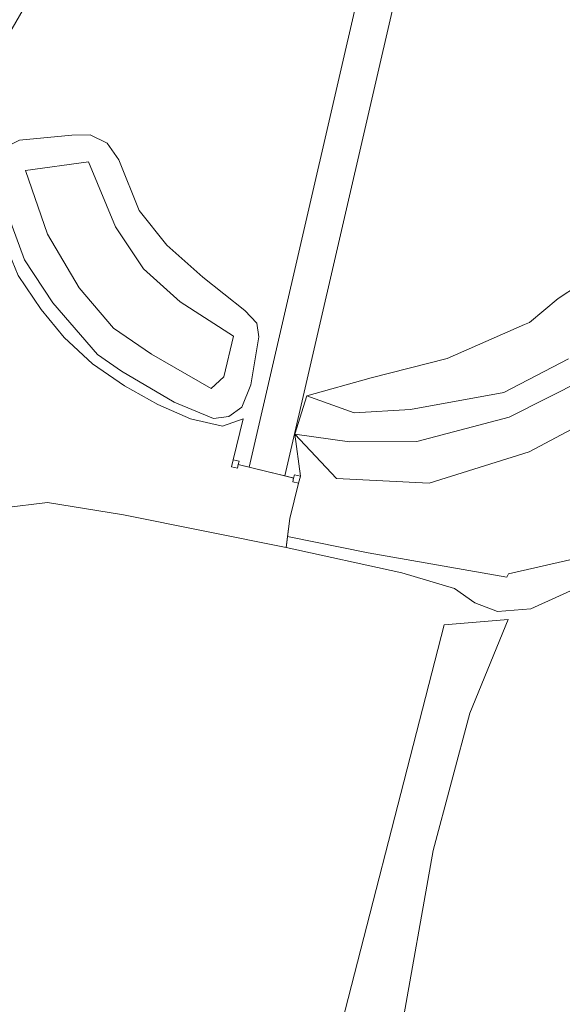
# Model space of a CAD drawing. Extents: x 184422 to 188298, y 343471 to 350189.
# Tile 85 of 256: x 185255 to 185314, y 348102 to 348210. Entities that reach past the tile are written whole.
import ezdxf

# ---------------------------------------------------------------- set-up
doc = ezdxf.new("R2010")
doc.units = 0
for name, color, linetype, lineweight in [('B-WA-GR-BOUWLAND-GV', 252, 'Continuous', 13), ('B-WA-GR-GRAS-GV', 252, 'Continuous', 13), ('B-WA-GW-TALUD_KRUIN-G', 252, 'Continuous', 18), ('B-WA-IE-TERREINAFSCHEIDING_KUNSTMATIG_HEKWERK-G', 252, 'IE-TERREINAFSCHEIDING-KUNSTMATIG', 18), ('B-WA-IE-TERREINAFSCHEIDING_KUNSTMATIG_HEKWERK_RASTER-G', 252, 'IE-TERREINAFSCHEIDING-KUNSTMATIG', 18), ('B-WA-IE-TERREINAFSCHEIDING_KUNSTMATIG_MUUR-GV', 252, 'Continuous', 18), ('B-WA-OG-TERREIN_CULTUURSCHEIDING-GV', 252, 'Continuous', 18), ('B-WA-VH-ONVERHARD-GV', 252, 'Continuous', 18)]:
    doc.layers.add(name, color=color, linetype=linetype, lineweight=lineweight)
doc.linetypes.add('IE-TERREINAFSCHEIDING-KUNSTMATIG', pattern='A,4,[82,NLCS.SHX,S=0.75,R=90,X=0,Y=0],4,-2', length=10)

msp = doc.modelspace()

# ---------------------------------------------------------------- linework, layer by layer
at = {"layer": 'B-WA-GR-BOUWLAND-GV', "flags": 128}
for points in [[(185316.747, 348148.12), (185310.88, 348145.45), (185307.223, 348145.162), (185304.725, 348146.099), (185302.496, 348147.688), (185296.74, 348149.378), (185284.083, 348152.169), (185266.256, 348155.762), (185257.922, 348157.102), (185253.159, 348156.507), (185248.248, 348155.167), (185246.838, 348154.345), (185236.186, 348117.015), (185220.518, 348082.753)], [(185316.747, 348148.12), (185310.88, 348145.45), (185307.223, 348145.162), (185304.725, 348146.099), (185302.496, 348147.688), (185296.74, 348149.378), (185284.083, 348152.169), (185266.256, 348155.762), (185257.922, 348157.102), (185253.159, 348156.507), (185248.248, 348155.167), (185246.838, 348154.345), (185236.186, 348117.015), (185220.518, 348082.753)], [(185316.747, 348148.12), (185310.88, 348145.45), (185307.223, 348145.162), (185304.725, 348146.099), (185302.496, 348147.688), (185296.74, 348149.378), (185284.083, 348152.169), (185266.256, 348155.762), (185257.922, 348157.102), (185253.159, 348156.507), (185248.248, 348155.167), (185246.838, 348154.345), (185236.186, 348117.015), (185220.518, 348082.753)], [(185287.837, 348091.022), (185301.38, 348143.707), (185308.375, 348144.303), (185304.208, 348134.034), (185300.189, 348119.002), (185296.617, 348099.059)], [(185287.837, 348091.022), (185301.38, 348143.707), (185308.375, 348144.303), (185304.208, 348134.034), (185300.189, 348119.002), (185296.617, 348099.059)], [(185287.837, 348091.022), (185301.38, 348143.707), (185308.375, 348144.303), (185304.208, 348134.034), (185300.189, 348119.002), (185296.617, 348099.059)]]:
    msp.add_lwpolyline(points, dxfattribs=at)
at = {"layer": 'B-WA-GR-GRAS-GV', "flags": 128}
for points in [[(185326.308, 348227.238), (185306.806, 348231.686), (185306.164, 348230.468), (185305.327, 348229.375), (185304.319, 348228.438), (185303.167, 348227.683), (185301.905, 348227.133), (185300.569, 348226.802), (185299.332, 348226.711), (185283.919, 348160.013), (185284.898, 348159.774), (185284.986, 348160.128), (185285.634, 348159.971), (185285.041, 348164.595), (185286.345, 348168.765), (185293.373, 348170.742), (185301.714, 348172.866), (185310.196, 348176.593), (185310.734, 348176.786), (185313.85, 348179.422), (185324.988, 348186.718)], [(185326.308, 348227.238), (185306.806, 348231.686), (185306.164, 348230.468), (185305.327, 348229.375), (185304.319, 348228.438), (185303.167, 348227.683), (185301.905, 348227.133), (185300.569, 348226.802), (185299.332, 348226.711), (185283.919, 348160.013), (185284.898, 348159.774), (185284.986, 348160.128), (185285.634, 348159.971), (185285.041, 348164.595), (185286.345, 348168.765), (185293.373, 348170.742), (185301.714, 348172.866), (185310.196, 348176.593), (185310.734, 348176.786), (185313.85, 348179.422), (185324.988, 348186.718)], [(185326.308, 348227.238), (185306.806, 348231.686), (185306.164, 348230.468), (185305.327, 348229.375), (185304.319, 348228.438), (185303.167, 348227.683), (185301.905, 348227.133), (185300.569, 348226.802), (185299.332, 348226.711), (185283.919, 348160.013), (185284.898, 348159.774), (185284.986, 348160.128), (185285.634, 348159.971), (185285.041, 348164.595), (185286.345, 348168.765), (185293.373, 348170.742), (185301.714, 348172.866), (185310.196, 348176.593), (185310.734, 348176.786), (185313.85, 348179.422), (185324.988, 348186.718)], [(185256.618, 348213.451), (185251.87, 348205.264), (185251.506, 348204.476), (185251.597, 348204.416), (185253.629, 348203.158), (185253.139, 348200.677), (185250.975, 348194.148), (185251.727, 348190.013), (185253.096, 348185.962), (185254.724, 348181.945), (185257.234, 348178.24), (185259.773, 348175.147), (185262.867, 348172.272), (185266.384, 348169.886), (185270.011, 348167.811), (185273.591, 348166.263), (185277.105, 348165.444), (185279.373, 348166.26), (185278.274, 348161.78), (185278.925, 348161.623), (185278.833, 348161.255), (185280.033, 348160.962), (185295.447, 348227.666)], [(185256.618, 348213.451), (185251.87, 348205.264), (185251.506, 348204.476), (185251.597, 348204.416), (185253.629, 348203.158), (185253.139, 348200.677), (185250.975, 348194.148), (185251.727, 348190.013), (185253.096, 348185.962), (185254.724, 348181.945), (185257.234, 348178.24), (185259.773, 348175.147), (185262.867, 348172.272), (185266.384, 348169.886), (185270.011, 348167.811), (185273.591, 348166.263), (185277.105, 348165.444), (185279.373, 348166.26), (185278.274, 348161.78), (185278.925, 348161.623), (185278.833, 348161.255), (185280.033, 348160.962), (185295.447, 348227.666)], [(185256.618, 348213.451), (185251.87, 348205.264), (185251.506, 348204.476), (185251.597, 348204.416), (185253.629, 348203.158), (185253.139, 348200.677), (185250.975, 348194.148), (185251.727, 348190.013), (185253.096, 348185.962), (185254.724, 348181.945), (185257.234, 348178.24), (185259.773, 348175.147), (185262.867, 348172.272), (185266.384, 348169.886), (185270.011, 348167.811), (185273.591, 348166.263), (185277.105, 348165.444), (185279.373, 348166.26), (185278.274, 348161.78), (185278.925, 348161.623), (185278.833, 348161.255), (185280.033, 348160.962), (185295.447, 348227.666)], [(185253.159, 348156.507), (185257.922, 348157.102), (185266.256, 348155.762), (185284.083, 348152.169), (185284.225, 348153.359), (185284.461, 348155.333), (185285.429, 348159.214), (185284.796, 348159.362), (185284.898, 348159.774), (185283.919, 348160.013), (185280.609, 348160.821), (185280.033, 348160.962), (185278.833, 348161.255), (185278.737, 348160.871), (185278.091, 348161.018), (185278.274, 348161.78), (185279.373, 348166.26), (185277.105, 348165.444), (185273.591, 348166.263), (185270.011, 348167.811), (185266.384, 348169.886), (185262.867, 348172.272), (185259.773, 348175.147), (185257.234, 348178.24), (185254.724, 348181.945)], [(185253.159, 348156.507), (185257.922, 348157.102), (185266.256, 348155.762), (185284.083, 348152.169), (185284.225, 348153.359), (185284.461, 348155.333), (185285.429, 348159.214), (185284.796, 348159.362), (185284.898, 348159.774), (185283.919, 348160.013), (185280.609, 348160.821), (185280.033, 348160.962), (185278.833, 348161.255), (185278.737, 348160.871), (185278.091, 348161.018), (185278.274, 348161.78), (185279.373, 348166.26), (185277.105, 348165.444), (185273.591, 348166.263), (185270.011, 348167.811), (185266.384, 348169.886), (185262.867, 348172.272), (185259.773, 348175.147), (185257.234, 348178.24), (185254.724, 348181.945)], [(185253.159, 348156.507), (185257.922, 348157.102), (185266.256, 348155.762), (185284.083, 348152.169), (185284.225, 348153.359), (185284.461, 348155.333), (185285.429, 348159.214), (185284.796, 348159.362), (185284.898, 348159.774), (185283.919, 348160.013), (185280.609, 348160.821), (185280.033, 348160.962), (185278.833, 348161.255), (185278.737, 348160.871), (185278.091, 348161.018), (185278.274, 348161.78), (185279.373, 348166.26), (185277.105, 348165.444), (185273.591, 348166.263), (185270.011, 348167.811), (185266.384, 348169.886), (185262.867, 348172.272), (185259.773, 348175.147), (185257.234, 348178.24), (185254.724, 348181.945)], [(185323.471, 348169.432), (185310.701, 348162.642), (185299.725, 348159.207), (185289.599, 348159.712), (185285.041, 348164.595), (185285.634, 348159.971), (185285.429, 348159.214), (185284.461, 348155.333), (185284.225, 348153.359), (185293.045, 348151.595), (185308.226, 348148.916), (185308.435, 348149.283), (185315.931, 348151.012)], [(185323.471, 348169.432), (185310.701, 348162.642), (185299.725, 348159.207), (185289.599, 348159.712), (185285.041, 348164.595), (185285.634, 348159.971), (185285.429, 348159.214), (185284.461, 348155.333), (185284.225, 348153.359), (185293.045, 348151.595), (185308.226, 348148.916), (185308.435, 348149.283), (185315.931, 348151.012)], [(185323.471, 348169.432), (185310.701, 348162.642), (185299.725, 348159.207), (185289.599, 348159.712), (185285.041, 348164.595), (185285.634, 348159.971), (185285.429, 348159.214), (185284.461, 348155.333), (185284.225, 348153.359), (185293.045, 348151.595), (185308.226, 348148.916), (185308.435, 348149.283), (185315.931, 348151.012)], [(185315.931, 348151.012), (185308.435, 348149.283), (185308.226, 348148.916), (185293.045, 348151.595), (185284.225, 348153.359), (185284.083, 348152.169), (185296.74, 348149.378), (185302.496, 348147.688), (185304.725, 348146.099), (185307.223, 348145.162), (185310.88, 348145.45), (185316.747, 348148.12)], [(185315.931, 348151.012), (185308.435, 348149.283), (185308.226, 348148.916), (185293.045, 348151.595), (185284.225, 348153.359), (185284.083, 348152.169), (185296.74, 348149.378), (185302.496, 348147.688), (185304.725, 348146.099), (185307.223, 348145.162), (185310.88, 348145.45), (185316.747, 348148.12)], [(185315.931, 348151.012), (185308.435, 348149.283), (185308.226, 348148.916), (185293.045, 348151.595), (185284.225, 348153.359), (185284.083, 348152.169), (185296.74, 348149.378), (185302.496, 348147.688), (185304.725, 348146.099), (185307.223, 348145.162), (185310.88, 348145.45), (185316.747, 348148.12)]]:
    msp.add_lwpolyline(points, dxfattribs=at)
for points in [[(185283.919, 348160.013), (185299.332, 348226.711), (185299.196, 348226.701), (185297.825, 348226.831), (185296.496, 348227.19), (185295.447, 348227.666), (185280.033, 348160.962), (185280.609, 348160.821)], [(185283.919, 348160.013), (185299.332, 348226.711), (185299.196, 348226.701), (185297.825, 348226.831), (185296.496, 348227.19), (185295.447, 348227.666), (185280.033, 348160.962), (185280.609, 348160.821)], [(185283.919, 348160.013), (185299.332, 348226.711), (185299.196, 348226.701), (185297.825, 348226.831), (185296.496, 348227.19), (185295.447, 348227.666), (185280.033, 348160.962), (185280.609, 348160.821)], [(185279.234, 348167.545), (185277.782, 348166.495), (185276.108, 348166.277), (185271.821, 348168.083), (185266.057, 348171.457), (185263.431, 348173.291), (185258.529, 348178.959), (185255.414, 348183.671), (185252.419, 348191.734), (185251.976, 348193.936), (185252.95, 348195.774), (185254.884, 348196.762), (185260.613, 348197.329), (185262.622, 348197.338), (185264.472, 348196.421), (185265.763, 348194.625), (185267.99, 348189.063), (185271.002, 348185.272), (185274.939, 348181.781), (185279.56, 348178.126), (185280.858, 348176.737), (185281.1, 348175.244), (185280.212, 348169.969)], [(185279.234, 348167.545), (185277.782, 348166.495), (185276.108, 348166.277), (185271.821, 348168.083), (185266.057, 348171.457), (185263.431, 348173.291), (185258.529, 348178.959), (185255.414, 348183.671), (185252.419, 348191.734), (185251.976, 348193.936), (185252.95, 348195.774), (185254.884, 348196.762), (185260.613, 348197.329), (185262.622, 348197.338), (185264.472, 348196.421), (185265.763, 348194.625), (185267.99, 348189.063), (185271.002, 348185.272), (185274.939, 348181.781), (185279.56, 348178.126), (185280.858, 348176.737), (185281.1, 348175.244), (185280.212, 348169.969)], [(185279.234, 348167.545), (185277.782, 348166.495), (185276.108, 348166.277), (185271.821, 348168.083), (185266.057, 348171.457), (185263.431, 348173.291), (185258.529, 348178.959), (185255.414, 348183.671), (185252.419, 348191.734), (185251.976, 348193.936), (185252.95, 348195.774), (185254.884, 348196.762), (185260.613, 348197.329), (185262.622, 348197.338), (185264.472, 348196.421), (185265.763, 348194.625), (185267.99, 348189.063), (185271.002, 348185.272), (185274.939, 348181.781), (185279.56, 348178.126), (185280.858, 348176.737), (185281.1, 348175.244), (185280.212, 348169.969)]]:
    msp.add_lwpolyline(points, close=True, dxfattribs=at)
at = {"layer": 'B-WA-GW-TALUD_KRUIN-G', "flags": 128}
for points in [[(185489.795, 348188.155), (185487.057, 348186.393), (185485.386, 348179.233), (185484.406, 348175.748), (185478.832, 348175.74), (185465.786, 348178.954), (185447.815, 348182.97), (185426.28, 348187.362), (185408.893, 348191.347), (185388.621, 348196.063), (185368.305, 348200.481), (185353.751, 348203.107), (185346.344, 348200.377), (185336.04, 348193.561), (185324.988, 348186.718), (185313.85, 348179.422), (185310.734, 348176.786), (185310.196, 348176.593), (185301.714, 348172.866), (185293.373, 348170.742), (185286.345, 348168.765)], [(185489.795, 348188.155), (185487.057, 348186.393), (185485.386, 348179.233), (185484.406, 348175.748), (185478.832, 348175.74), (185465.786, 348178.954), (185447.815, 348182.97), (185426.28, 348187.362), (185408.893, 348191.347), (185388.621, 348196.063), (185368.305, 348200.481), (185353.751, 348203.107), (185346.344, 348200.377), (185336.04, 348193.561), (185324.988, 348186.718), (185313.85, 348179.422), (185310.734, 348176.786), (185310.196, 348176.593), (185301.714, 348172.866), (185293.373, 348170.742), (185286.345, 348168.765)], [(185489.795, 348188.155), (185487.057, 348186.393), (185485.386, 348179.233), (185484.406, 348175.748), (185478.832, 348175.74), (185465.786, 348178.954), (185447.815, 348182.97), (185426.28, 348187.362), (185408.893, 348191.347), (185388.621, 348196.063), (185368.305, 348200.481), (185353.751, 348203.107), (185346.344, 348200.377), (185336.04, 348193.561), (185324.988, 348186.718), (185313.85, 348179.422), (185310.734, 348176.786), (185310.196, 348176.593), (185301.714, 348172.866), (185293.373, 348170.742), (185286.345, 348168.765)], [(185285.041, 348164.595), (185289.599, 348159.712), (185299.725, 348159.207), (185310.701, 348162.642), (185323.471, 348169.432), (185339.2, 348181.894), (185345.048, 348186.252), (185349.054, 348187.329), (185353.547, 348186.7), (185377.779, 348182.082), (185388.865, 348179.27), (185413.472, 348174.546), (185440.43, 348168.474), (185465.488, 348162.833), (185483.862, 348158.153), (185490.713, 348157.174), (185496.235, 348158.501), (185498.732, 348166.866), (185500.392, 348170.876)], [(185483.862, 348158.153), (185465.488, 348162.833), (185440.43, 348168.474), (185413.472, 348174.546), (185388.865, 348179.27), (185377.779, 348182.082), (185353.547, 348186.7), (185349.054, 348187.329), (185345.048, 348186.252), (185339.2, 348181.894), (185323.471, 348169.432), (185310.701, 348162.642), (185299.725, 348159.207), (185289.599, 348159.712), (185285.041, 348164.595)], [(185285.041, 348164.595), (185289.599, 348159.712), (185299.725, 348159.207), (185310.701, 348162.642), (185323.471, 348169.432), (185339.2, 348181.894), (185345.048, 348186.252), (185349.054, 348187.329), (185353.547, 348186.7), (185377.779, 348182.082), (185388.865, 348179.27), (185413.472, 348174.546), (185440.43, 348168.474), (185465.488, 348162.833), (185483.862, 348158.153), (185490.713, 348157.174), (185496.235, 348158.501), (185498.732, 348166.866), (185500.392, 348170.876)], [(185483.862, 348158.153), (185465.488, 348162.833), (185440.43, 348168.474), (185413.472, 348174.546), (185388.865, 348179.27), (185377.779, 348182.082), (185353.547, 348186.7), (185349.054, 348187.329), (185345.048, 348186.252), (185339.2, 348181.894), (185323.471, 348169.432), (185310.701, 348162.642), (185299.725, 348159.207), (185289.599, 348159.712), (185285.041, 348164.595)], [(185285.041, 348164.595), (185289.599, 348159.712), (185299.725, 348159.207), (185310.701, 348162.642), (185323.471, 348169.432), (185339.2, 348181.894), (185345.048, 348186.252), (185349.054, 348187.329), (185353.547, 348186.7), (185377.779, 348182.082), (185388.865, 348179.27), (185413.472, 348174.546), (185440.43, 348168.474), (185465.488, 348162.833), (185483.862, 348158.153), (185490.713, 348157.174), (185496.235, 348158.501), (185498.732, 348166.866), (185500.392, 348170.876)], [(185483.862, 348158.153), (185465.488, 348162.833), (185440.43, 348168.474), (185413.472, 348174.546), (185388.865, 348179.27), (185377.779, 348182.082), (185353.547, 348186.7), (185349.054, 348187.329), (185345.048, 348186.252), (185339.2, 348181.894), (185323.471, 348169.432), (185310.701, 348162.642), (185299.725, 348159.207), (185289.599, 348159.712), (185285.041, 348164.595)]]:
    msp.add_lwpolyline(points, dxfattribs=at)
for points in [[(185279.234, 348167.545), (185280.212, 348169.969), (185281.1, 348175.244), (185280.858, 348176.737), (185279.56, 348178.126), (185274.939, 348181.781), (185271.002, 348185.272), (185267.99, 348189.063), (185265.763, 348194.625), (185264.472, 348196.421), (185262.622, 348197.338), (185260.613, 348197.329), (185254.884, 348196.762), (185252.95, 348195.774), (185251.976, 348193.936), (185252.419, 348191.734), (185255.414, 348183.671), (185258.529, 348178.959), (185263.431, 348173.291), (185266.057, 348171.457), (185271.821, 348168.083), (185276.108, 348166.277), (185277.782, 348166.495)], [(185279.234, 348167.545), (185277.782, 348166.495), (185276.108, 348166.277), (185271.821, 348168.083), (185266.057, 348171.457), (185263.431, 348173.291), (185258.529, 348178.959), (185255.414, 348183.671), (185252.419, 348191.734), (185251.976, 348193.936), (185252.95, 348195.774), (185254.884, 348196.762), (185260.613, 348197.329), (185262.622, 348197.338), (185264.472, 348196.421), (185265.763, 348194.625), (185267.99, 348189.063), (185271.002, 348185.272), (185274.939, 348181.781), (185279.56, 348178.126), (185280.858, 348176.737), (185281.1, 348175.244), (185280.212, 348169.969)], [(185279.234, 348167.545), (185280.212, 348169.969), (185281.1, 348175.244), (185280.858, 348176.737), (185279.56, 348178.126), (185274.939, 348181.781), (185271.002, 348185.272), (185267.99, 348189.063), (185265.763, 348194.625), (185264.472, 348196.421), (185262.622, 348197.338), (185260.613, 348197.329), (185254.884, 348196.762), (185252.95, 348195.774), (185251.976, 348193.936), (185252.419, 348191.734), (185255.414, 348183.671), (185258.529, 348178.959), (185263.431, 348173.291), (185266.057, 348171.457), (185271.821, 348168.083), (185276.108, 348166.277), (185277.782, 348166.495)], [(185279.234, 348167.545), (185277.782, 348166.495), (185276.108, 348166.277), (185271.821, 348168.083), (185266.057, 348171.457), (185263.431, 348173.291), (185258.529, 348178.959), (185255.414, 348183.671), (185252.419, 348191.734), (185251.976, 348193.936), (185252.95, 348195.774), (185254.884, 348196.762), (185260.613, 348197.329), (185262.622, 348197.338), (185264.472, 348196.421), (185265.763, 348194.625), (185267.99, 348189.063), (185271.002, 348185.272), (185274.939, 348181.781), (185279.56, 348178.126), (185280.858, 348176.737), (185281.1, 348175.244), (185280.212, 348169.969)], [(185279.234, 348167.545), (185280.212, 348169.969), (185281.1, 348175.244), (185280.858, 348176.737), (185279.56, 348178.126), (185274.939, 348181.781), (185271.002, 348185.272), (185267.99, 348189.063), (185265.763, 348194.625), (185264.472, 348196.421), (185262.622, 348197.338), (185260.613, 348197.329), (185254.884, 348196.762), (185252.95, 348195.774), (185251.976, 348193.936), (185252.419, 348191.734), (185255.414, 348183.671), (185258.529, 348178.959), (185263.431, 348173.291), (185266.057, 348171.457), (185271.821, 348168.083), (185276.108, 348166.277), (185277.782, 348166.495)], [(185279.234, 348167.545), (185277.782, 348166.495), (185276.108, 348166.277), (185271.821, 348168.083), (185266.057, 348171.457), (185263.431, 348173.291), (185258.529, 348178.959), (185255.414, 348183.671), (185252.419, 348191.734), (185251.976, 348193.936), (185252.95, 348195.774), (185254.884, 348196.762), (185260.613, 348197.329), (185262.622, 348197.338), (185264.472, 348196.421), (185265.763, 348194.625), (185267.99, 348189.063), (185271.002, 348185.272), (185274.939, 348181.781), (185279.56, 348178.126), (185280.858, 348176.737), (185281.1, 348175.244), (185280.212, 348169.969)]]:
    msp.add_lwpolyline(points, close=True, dxfattribs=at)
at = {"layer": 'B-WA-IE-TERREINAFSCHEIDING_KUNSTMATIG_HEKWERK-G', "flags": 128}
for points in [[(185280.609, 348160.821), (185278.833, 348161.255)], [(185280.609, 348160.821), (185278.833, 348161.255)], [(185280.609, 348160.821), (185278.833, 348161.255)], [(185284.815, 348159.794), (185280.609, 348160.821)], [(185284.815, 348159.794), (185280.609, 348160.821)], [(185284.815, 348159.794), (185280.609, 348160.821)]]:
    msp.add_lwpolyline(points, dxfattribs=at)
at = {"layer": 'B-WA-IE-TERREINAFSCHEIDING_KUNSTMATIG_HEKWERK_RASTER-G', "flags": 128}
for points in [[(185278.274, 348161.78), (185279.373, 348166.26), (185277.105, 348165.444), (185273.591, 348166.263), (185270.011, 348167.811), (185266.384, 348169.886), (185262.867, 348172.272), (185259.773, 348175.147), (185257.234, 348178.24), (185254.724, 348181.945), (185253.096, 348185.962), (185251.727, 348190.013), (185250.975, 348194.148), (185253.139, 348200.677), (185253.629, 348203.158), (185251.597, 348204.416), (185251.506, 348204.476)], [(185278.274, 348161.78), (185279.373, 348166.26), (185277.105, 348165.444), (185273.591, 348166.263), (185270.011, 348167.811), (185266.384, 348169.886), (185262.867, 348172.272), (185259.773, 348175.147), (185257.234, 348178.24), (185254.724, 348181.945), (185253.096, 348185.962), (185251.727, 348190.013), (185250.975, 348194.148), (185253.139, 348200.677), (185253.629, 348203.158), (185251.597, 348204.416), (185251.506, 348204.476)], [(185278.274, 348161.78), (185279.373, 348166.26), (185277.105, 348165.444), (185273.591, 348166.263), (185270.011, 348167.811), (185266.384, 348169.886), (185262.867, 348172.272), (185259.773, 348175.147), (185257.234, 348178.24), (185254.724, 348181.945), (185253.096, 348185.962), (185251.727, 348190.013), (185250.975, 348194.148), (185253.139, 348200.677), (185253.629, 348203.158), (185251.597, 348204.416), (185251.506, 348204.476)], [(185501.712, 348151.395), (185501.047, 348153.333), (185486.702, 348154.949), (185477.951, 348156.051), (185467.326, 348158.215), (185451.998, 348161.769), (185436.111, 348165.385), (185421.523, 348168.45), (185409.242, 348170.369), (185399.248, 348170.745), (185387.874, 348170.308), (185376.692, 348169.313), (185366.355, 348167.299), (185355.518, 348164.858), (185345.982, 348161.741), (185338.982, 348158.915), (185329.121, 348154.575), (185319.885, 348149.852), (185316.747, 348148.12), (185310.88, 348145.45), (185307.223, 348145.162), (185304.725, 348146.099), (185302.496, 348147.688), (185296.74, 348149.378), (185284.083, 348152.169), (185284.461, 348155.333), (185285.429, 348159.214)], [(185501.712, 348151.395), (185501.047, 348153.333), (185486.702, 348154.949), (185477.951, 348156.051), (185467.326, 348158.215), (185451.998, 348161.769), (185436.111, 348165.385), (185421.523, 348168.45), (185409.242, 348170.369), (185399.248, 348170.745), (185387.874, 348170.308), (185376.692, 348169.313), (185366.355, 348167.299), (185355.518, 348164.858), (185345.982, 348161.741), (185338.982, 348158.915), (185329.121, 348154.575), (185319.885, 348149.852), (185316.747, 348148.12), (185310.88, 348145.45), (185307.223, 348145.162), (185304.725, 348146.099), (185302.496, 348147.688), (185296.74, 348149.378), (185284.083, 348152.169), (185284.461, 348155.333), (185285.429, 348159.214)], [(185501.712, 348151.395), (185501.047, 348153.333), (185486.702, 348154.949), (185477.951, 348156.051), (185467.326, 348158.215), (185451.998, 348161.769), (185436.111, 348165.385), (185421.523, 348168.45), (185409.242, 348170.369), (185399.248, 348170.745), (185387.874, 348170.308), (185376.692, 348169.313), (185366.355, 348167.299), (185355.518, 348164.858), (185345.982, 348161.741), (185338.982, 348158.915), (185329.121, 348154.575), (185319.885, 348149.852), (185316.747, 348148.12), (185310.88, 348145.45), (185307.223, 348145.162), (185304.725, 348146.099), (185302.496, 348147.688), (185296.74, 348149.378), (185284.083, 348152.169), (185284.461, 348155.333), (185285.429, 348159.214)]]:
    msp.add_lwpolyline(points, dxfattribs=at)
at = {"layer": 'B-WA-IE-TERREINAFSCHEIDING_KUNSTMATIG_MUUR-GV', "flags": 128}
for points in [[(185278.274, 348161.78), (185278.091, 348161.018), (185278.737, 348160.871), (185278.833, 348161.255), (185278.925, 348161.623)], [(185278.274, 348161.78), (185278.091, 348161.018), (185278.737, 348160.871), (185278.833, 348161.255), (185278.925, 348161.623)], [(185278.274, 348161.78), (185278.091, 348161.018), (185278.737, 348160.871), (185278.833, 348161.255), (185278.925, 348161.623)], [(185285.429, 348159.214), (185285.634, 348159.971), (185284.986, 348160.128), (185284.898, 348159.774), (185284.796, 348159.362)], [(185285.429, 348159.214), (185285.634, 348159.971), (185284.986, 348160.128), (185284.898, 348159.774), (185284.796, 348159.362)], [(185285.429, 348159.214), (185285.634, 348159.971), (185284.986, 348160.128), (185284.898, 348159.774), (185284.796, 348159.362)]]:
    msp.add_lwpolyline(points, close=True, dxfattribs=at)
at = {"layer": 'B-WA-OG-TERREIN_CULTUURSCHEIDING-GV', "flags": 128}
for points in [[(185279.234, 348167.545), (185280.212, 348169.969), (185281.1, 348175.244), (185280.858, 348176.737), (185279.56, 348178.126), (185274.939, 348181.781), (185271.002, 348185.272), (185267.99, 348189.063), (185265.763, 348194.625), (185264.472, 348196.421), (185262.622, 348197.338), (185260.613, 348197.329), (185254.884, 348196.762), (185252.95, 348195.774), (185251.976, 348193.936), (185252.419, 348191.734), (185255.414, 348183.671), (185258.529, 348178.959), (185263.431, 348173.291), (185266.057, 348171.457), (185271.821, 348168.083), (185276.108, 348166.277), (185277.782, 348166.495)], [(185279.234, 348167.545), (185280.212, 348169.969), (185281.1, 348175.244), (185280.858, 348176.737), (185279.56, 348178.126), (185274.939, 348181.781), (185271.002, 348185.272), (185267.99, 348189.063), (185265.763, 348194.625), (185264.472, 348196.421), (185262.622, 348197.338), (185260.613, 348197.329), (185254.884, 348196.762), (185252.95, 348195.774), (185251.976, 348193.936), (185252.419, 348191.734), (185255.414, 348183.671), (185258.529, 348178.959), (185263.431, 348173.291), (185266.057, 348171.457), (185271.821, 348168.083), (185276.108, 348166.277), (185277.782, 348166.495)], [(185279.234, 348167.545), (185280.212, 348169.969), (185281.1, 348175.244), (185280.858, 348176.737), (185279.56, 348178.126), (185274.939, 348181.781), (185271.002, 348185.272), (185267.99, 348189.063), (185265.763, 348194.625), (185264.472, 348196.421), (185262.622, 348197.338), (185260.613, 348197.329), (185254.884, 348196.762), (185252.95, 348195.774), (185251.976, 348193.936), (185252.419, 348191.734), (185255.414, 348183.671), (185258.529, 348178.959), (185263.431, 348173.291), (185266.057, 348171.457), (185271.821, 348168.083), (185276.108, 348166.277), (185277.782, 348166.495)], [(185269.339, 348173.322), (185275.876, 348169.584), (185277.249, 348170.852), (185278.323, 348175.291), (185272.484, 348179.078), (185268.459, 348182.689), (185265.377, 348187.26), (185262.428, 348194.389), (185255.524, 348193.457), (185257.949, 348186.473), (185261.396, 348180.582), (185265.183, 348176.192)], [(185269.339, 348173.322), (185265.183, 348176.192), (185261.396, 348180.582), (185257.949, 348186.473), (185255.524, 348193.457), (185262.428, 348194.389), (185265.377, 348187.26), (185268.459, 348182.689), (185272.484, 348179.078), (185278.323, 348175.291), (185277.249, 348170.852), (185275.876, 348169.584)], [(185269.339, 348173.322), (185275.876, 348169.584), (185277.249, 348170.852), (185278.323, 348175.291), (185272.484, 348179.078), (185268.459, 348182.689), (185265.377, 348187.26), (185262.428, 348194.389), (185255.524, 348193.457), (185257.949, 348186.473), (185261.396, 348180.582), (185265.183, 348176.192)], [(185269.339, 348173.322), (185265.183, 348176.192), (185261.396, 348180.582), (185257.949, 348186.473), (185255.524, 348193.457), (185262.428, 348194.389), (185265.377, 348187.26), (185268.459, 348182.689), (185272.484, 348179.078), (185278.323, 348175.291), (185277.249, 348170.852), (185275.876, 348169.584)], [(185269.339, 348173.322), (185275.876, 348169.584), (185277.249, 348170.852), (185278.323, 348175.291), (185272.484, 348179.078), (185268.459, 348182.689), (185265.377, 348187.26), (185262.428, 348194.389), (185255.524, 348193.457), (185257.949, 348186.473), (185261.396, 348180.582), (185265.183, 348176.192)], [(185269.339, 348173.322), (185265.183, 348176.192), (185261.396, 348180.582), (185257.949, 348186.473), (185255.524, 348193.457), (185262.428, 348194.389), (185265.377, 348187.26), (185268.459, 348182.689), (185272.484, 348179.078), (185278.323, 348175.291), (185277.249, 348170.852), (185275.876, 348169.584)]]:
    msp.add_lwpolyline(points, close=True, dxfattribs=at)
for points in [[(185324.988, 348186.718), (185313.85, 348179.422), (185310.734, 348176.786), (185310.196, 348176.593), (185301.714, 348172.866), (185293.373, 348170.742), (185286.345, 348168.765), (185291.524, 348166.924), (185297.693, 348167.262), (185307.912, 348169.121), (185315.005, 348172.827)], [(185324.988, 348186.718), (185313.85, 348179.422), (185310.734, 348176.786), (185310.196, 348176.593), (185301.714, 348172.866), (185293.373, 348170.742), (185286.345, 348168.765), (185291.524, 348166.924), (185297.693, 348167.262), (185307.912, 348169.121), (185315.005, 348172.827)], [(185324.988, 348186.718), (185313.85, 348179.422), (185310.734, 348176.786), (185310.196, 348176.593), (185301.714, 348172.866), (185293.373, 348170.742), (185286.345, 348168.765), (185291.524, 348166.924), (185297.693, 348167.262), (185307.912, 348169.121), (185315.005, 348172.827)], [(185315.005, 348172.827), (185307.912, 348169.121), (185297.693, 348167.262), (185291.524, 348166.924), (185286.345, 348168.765), (185285.041, 348164.595), (185290.999, 348163.736), (185298.388, 348163.781), (185308.486, 348166.436), (185316.676, 348170.562)], [(185315.005, 348172.827), (185307.912, 348169.121), (185297.693, 348167.262), (185291.524, 348166.924), (185286.345, 348168.765), (185285.041, 348164.595), (185290.999, 348163.736), (185298.388, 348163.781), (185308.486, 348166.436), (185316.676, 348170.562)], [(185315.005, 348172.827), (185307.912, 348169.121), (185297.693, 348167.262), (185291.524, 348166.924), (185286.345, 348168.765), (185285.041, 348164.595), (185290.999, 348163.736), (185298.388, 348163.781), (185308.486, 348166.436), (185316.676, 348170.562)], [(185316.676, 348170.562), (185308.486, 348166.436), (185298.388, 348163.781), (185290.999, 348163.736), (185285.041, 348164.595), (185289.599, 348159.712), (185299.725, 348159.207), (185310.701, 348162.642), (185323.471, 348169.432)], [(185316.676, 348170.562), (185308.486, 348166.436), (185298.388, 348163.781), (185290.999, 348163.736), (185285.041, 348164.595), (185289.599, 348159.712), (185299.725, 348159.207), (185310.701, 348162.642), (185323.471, 348169.432)], [(185316.676, 348170.562), (185308.486, 348166.436), (185298.388, 348163.781), (185290.999, 348163.736), (185285.041, 348164.595), (185289.599, 348159.712), (185299.725, 348159.207), (185310.701, 348162.642), (185323.471, 348169.432)]]:
    msp.add_lwpolyline(points, dxfattribs=at)
at = {"layer": 'B-WA-VH-ONVERHARD-GV', "flags": 128}
msp.add_lwpolyline([(185308.407, 347989.42), (185309.144, 347988.516), (185310.242, 347988.846), (185310.663, 347988.456), (185313.342, 347989.049), (185313.686, 347989.061), (185303.535, 348027.653), (185300.04, 348051.583), (185297.51, 348076.735), (185296.468, 348089.683), (185296.617, 348099.059), (185300.189, 348119.002), (185304.208, 348134.034), (185308.375, 348144.303), (185301.38, 348143.707), (185287.837, 348091.022), (185287.688, 348083.283), (185289.474, 348070.633), (185294.683, 348049.35), (185297.51, 348035.658), (185299.892, 348027.324), (185304.356, 348009.762), (185307.109, 347997.444), (185308.313, 347989.687)], close=True, dxfattribs=at)
msp.add_lwpolyline([(185308.407, 347989.42), (185309.144, 347988.516), (185310.242, 347988.846), (185310.663, 347988.456), (185313.342, 347989.049), (185313.686, 347989.061), (185303.535, 348027.653), (185300.04, 348051.583), (185297.51, 348076.735), (185296.468, 348089.683), (185296.617, 348099.059), (185300.189, 348119.002), (185304.208, 348134.034), (185308.375, 348144.303), (185301.38, 348143.707), (185287.837, 348091.022), (185287.688, 348083.283), (185289.474, 348070.633), (185294.683, 348049.35), (185297.51, 348035.658), (185299.892, 348027.324), (185304.356, 348009.762), (185307.109, 347997.444), (185308.313, 347989.687)], close=True, dxfattribs=at)
msp.add_lwpolyline([(185308.407, 347989.42), (185309.144, 347988.516), (185310.242, 347988.846), (185310.663, 347988.456), (185313.342, 347989.049), (185313.686, 347989.061), (185303.535, 348027.653), (185300.04, 348051.583), (185297.51, 348076.735), (185296.468, 348089.683), (185296.617, 348099.059), (185300.189, 348119.002), (185304.208, 348134.034), (185308.375, 348144.303), (185301.38, 348143.707), (185287.837, 348091.022), (185287.688, 348083.283), (185289.474, 348070.633), (185294.683, 348049.35), (185297.51, 348035.658), (185299.892, 348027.324), (185304.356, 348009.762), (185307.109, 347997.444), (185308.313, 347989.687)], close=True, dxfattribs=at)

doc.saveas('drawing.dxf')
